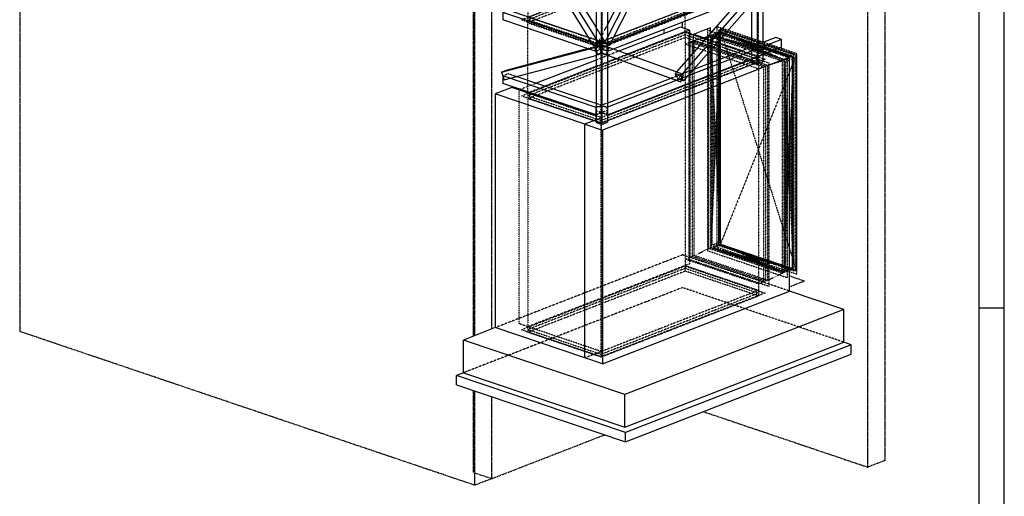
# Model space of a CAD drawing. Header units: millimetres. Extents: x -11738 to 23883, y -17414 to 12286.
# Tile 23 of 27: x 13451 to 23262, y -4439 to 311. Entities that reach past the tile are written whole.
import ezdxf

# ---------------------------------------------------------------- set-up
doc = ezdxf.new("R2010")
doc.units = ezdxf.units.MM
for name, pattern in [('DXK_LINE_DOT1', [1.8814, 0.9407, -0.9407]), ('DXK_LINE_DOT2', [3.9198, 1.9599, -1.9599]), ('DXK_LINE_DOT4', [0.9408, 0.4704, -0.4704])]:
    doc.linetypes.add(name, pattern=pattern)

# ---------------------------------------------------------------- blocks, each defined once
blk = doc.blocks.new('Unknown-7906501-15078')
at = {"color": 7, "linetype": 'Continuous'}
for p, q in [((23261.9, -17414), (23261.9, 12286)), ((23011.9, -17164), (23011.9, 12036)), ((23261.9, -2564), (23011.9, -2564))]:
    blk.add_line(p, q, dxfattribs=at)
blk = doc.blocks.new('Part-7906501-16320 - 15113')
at = {"color": 5, "linetype": 'Continuous'}
for p, q in [((21042.2, 746.1), (19306.5, 71.5)), ((20983.7, 765.9), (20854.7, 715.7)), ((21042.2, 746.1), (20983.7, 765.9)), ((21042.2, 671.6), (21042.2, 746.1)), ((19306.5, -3), (21042.2, 671.6)), ((20705.6, 657.8), (19369.4, 138.5)), ((19306.5, 71.5), (19306.5, -3))]:
    blk.add_line(p, q, dxfattribs=at)
at = {"color": 8, "linetype": 'DXK_LINE_DOT2'}
for p, q in [((20854.7, 715.7), (20705.6, 657.8)), ((19369.4, 138.5), (19248, 91.3)), ((19248, 16.7), (19248, 91.3)), ((19248, 91.3), (19306.5, 71.5)), ((19306.5, -3), (19248, 16.7)), ((19303.6, 68.8), (19251, 86.6)), ((19251, 86.6), (19251, 19.5)), ((19303.6, 39.9), (19251, 19.5)), ((19251, 19.5), (19303.6, 1.7)), ((19303.6, 1.7), (19303.6, 68.8))]:
    blk.add_line(p, q, dxfattribs=at)
blk = doc.blocks.new('Part-7906501-16321 - 15113')
at = {"color": 5, "linetype": 'Continuous'}
for p, q in [((18319.2, 405.2), (18264.7, 384)), ((19121, 134.2), (18319.2, 405.2)), ((19193.5, 70.1), (18264.7, 384)), ((18264.7, 384), (18264.7, 309.5)), ((19193.5, -4.5), (18264.7, 309.5)), ((19193.5, -4.5), (19193.5, 70.1))]:
    blk.add_line(p, q, dxfattribs=at)
at = {"color": 8, "linetype": 'DXK_LINE_DOT2'}
for p, q in [((19248, 91.3), (19121, 134.2)), ((19248, 91.3), (19193.5, 70.1)), ((19248, 16.7), (19193.5, -4.5)), ((19196.2, 67.4), (19245.3, 86.5)), ((19196.2, 0.3), (19196.2, 67.4)), ((19245.3, 19.4), (19196.2, 36)), ((19245.3, 19.4), (19196.2, 0.3)), ((19245.3, 86.5), (19245.3, 19.4)), ((19248, 16.7), (19248, 91.3))]:
    blk.add_line(p, q, dxfattribs=at)
blk = doc.blocks.new('Part-7906501-16576 - 15113')
at = {"color": 5, "linetype": 'Continuous'}
for p, q in [((21042.2, 112.4), (19306.5, -562.2)), ((20983.7, 132.1), (20854.7, 82)), ((21042.2, 112.4), (20983.7, 132.1)), ((21042.2, 37.8), (21042.2, 112.4)), ((19306.5, -636.8), (21042.2, 37.8)), ((20741.6, 38), (20166.9, -185.4)), ((19939.8, -273.6), (19306.5, -519.7)), ((19306.5, -562.2), (19306.5, -636.8))]:
    blk.add_line(p, q, dxfattribs=at)
at = {"color": 8, "linetype": 'DXK_LINE_DOT2'}
for p, q in [((20854.7, 82), (20741.6, 38)), ((20166.9, -185.4), (19939.8, -273.6)), ((19306.5, -519.7), (19248, -542.5)), ((19248, -617), (19248, -542.5)), ((19248, -542.5), (19306.5, -562.2)), ((19303.6, -565), (19251, -547.2)), ((19251, -547.2), (19251, -614.3)), ((19303.6, -632.1), (19303.6, -565)), ((19306.5, -636.8), (19248, -617)), ((19303.6, -593.8), (19251, -614.3)), ((19251, -614.3), (19303.6, -632.1))]:
    blk.add_line(p, q, dxfattribs=at)
blk = doc.blocks.new('Part-7906501-16332 - 15113')
at = {"color": 5, "linetype": 'Continuous'}
for p, q in [((19248, 5562.2), (19193.5, 5541)), ((19193.5, 5541), (19252, 5521.2)), ((19199.1, 5541), (19248.2, 5560.1)), ((19251.8, 5523.2), (19199.1, 5541)), ((19248, 5562.2), (19306.5, 5542.4)), ((19248.2, 5560.1), (19300.9, 5542.3)), ((19300.9, 5542.3), (19251.8, 5523.2)), ((19306.5, 5542.4), (19252, 5521.2)), ((19252, 5521.2), (19252, -732.6)), ((19306.5, 5542.4), (19306.5, -711.4)), ((19193.5, 5455.6), (19193.5, 3099.1)), ((19193.5, 3013.8), (19193.5, -712.8)), ((19193.5, -712.8), (19252, -732.6)), ((19252, -732.6), (19306.5, -711.4))]:
    blk.add_line(p, q, dxfattribs=at)
at = {"color": 8, "linetype": 'DXK_LINE_DOT2'}
for p, q in [((19193.5, 5541), (19193.5, 5455.6)), ((19248.2, 5560.1), (19248.2, 5524.4)), ((19193.5, 3099.1), (19193.5, 3013.8))]:
    blk.add_line(p, q, dxfattribs=at)
blk = doc.blocks.new('Part-7906501-16333 - 15113')
at = {"color": 5, "linetype": 'Continuous'}
for p, q in [((20796.2, 6163.9), (20741.6, 6142.7)), ((20741.6, 6142.7), (20800.1, 6122.9)), ((20747.3, 6142.8), (20796.4, 6161.8)), ((20799.9, 6125), (20747.3, 6142.8)), ((20796.2, 6163.9), (20854.7, 6144.1)), ((20796.4, 6161.8), (20849, 6144)), ((20849, 6144), (20799.9, 6125)), ((20854.7, 6144.1), (20800.1, 6122.9)), ((20800.1, 6122.9), (20800.1, -130.9)), ((20854.7, 6144.1), (20854.7, -109.7)), ((20741.6, 5875.8), (20741.6, 3808.1)), ((20741.6, 3583.7), (20741.6, 3113.7)), ((20741.6, 2846.7), (20741.6, 779.1)), ((20741.6, 468.4), (20741.6, 38)), ((20741.6, -79), (20741.6, -111.1)), ((20741.6, -111.1), (20800.1, -130.9)), ((20800.1, -130.9), (20854.7, -109.7))]:
    blk.add_line(p, q, dxfattribs=at)
at = {"color": 8, "linetype": 'DXK_LINE_DOT2'}
for p, q in [((20741.6, 6142.7), (20741.6, 5875.8)), ((20796.4, 6161.8), (20796.4, 6126.2)), ((20741.6, 3808.1), (20741.6, 3583.7)), ((20741.6, 3113.7), (20741.6, 2846.7)), ((20741.6, 779.1), (20741.6, 468.4)), ((20741.6, 38), (20741.6, -79))]:
    blk.add_line(p, q, dxfattribs=at)
blk = doc.blocks.new('Part-7906501-48980 - 15113')
at = {"color": 4, "linetype": 'DXK_LINE_DOT4'}
for p, q in [((13450.7, 8154.8), (13450.7, -2796.3)), ((17985, -2837.6), (17985, 3094.6)), ((18155.5, -2771.3), (18155.5, 3083.2)), ((17985, -4328.8), (13450.7, -2796.3)), ((17985, -4328.8), (17985, -3388.3)), ((18155.5, -4262.5), (18155.5, -3445.9)), ((18155.5, -4262.5), (17985, -4328.8))]:
    blk.add_line(p, q, dxfattribs=at)
blk = doc.blocks.new('Part-7906501-48981 - 15113')
at = {"color": 4, "linetype": 'DXK_LINE_DOT4'}
for p, q in [((17972.7, -2842.4), (17972.7, 3095.4)), ((20054.9, 230), (20054.9, 287.8)), ((17972.7, -4200.7), (17972.7, -3384.1)), ((18155.5, -4262.5), (19279.3, -3825.7)), ((17972.7, -4200.7), (18155.5, -4262.5))]:
    blk.add_line(p, q, dxfattribs=at)
blk = doc.blocks.new('Part-7906501-16577 - 15113')
at = {"color": 8, "linetype": 'DXK_LINE_DOT2'}
for p, q in [((18319.2, -228.6), (18264.7, -249.8)), ((18399, -255.5), (18319.2, -228.6)), ((19248, -542.5), (19193.5, -524)), ((19248, -542.5), (19193.5, -563.7)), ((19196.2, -566.3), (19245.3, -547.3)), ((19196.2, -633.4), (19196.2, -566.3)), ((19245.3, -547.3), (19245.3, -614.4)), ((19248, -617), (19248, -542.5)), ((19248, -617), (19193.5, -638.2)), ((19245.3, -614.4), (19196.2, -597.8)), ((19245.3, -614.4), (19196.2, -633.4))]:
    blk.add_line(p, q, dxfattribs=at)
at = {"color": 5, "linetype": 'Continuous'}
for p, q in [((19193.5, -563.7), (18264.7, -249.8)), ((18264.7, -249.8), (18264.7, -324.3)), ((19193.5, -524), (18399, -255.5)), ((19193.5, -638.2), (18264.7, -324.3)), ((19193.5, -638.2), (19193.5, -563.7))]:
    blk.add_line(p, q, dxfattribs=at)
blk = doc.blocks.new('Part-7906501-101133 - 15113')
at = {"color": 5, "linetype": 'Continuous'}
for p, q in [((21122.7, -64), (19257.4, -788.9)), ((20741.6, -84.5), (19306.5, -642.3)), ((20947.2, -4.6), (20854.7, -40.6)), ((21122.7, -64), (20947.2, -4.6)), ((21122.7, -2394), (21122.7, -64)), ((19193.5, -686.2), (19081.9, -729.6)), ((19081.9, -3059.6), (19081.9, -729.6)), ((19081.9, -729.6), (19257.4, -788.9)), ((19257.4, -788.9), (19257.4, -3118.9)), ((19257.4, -3118.9), (21122.7, -2394)), ((19257.4, -3118.9), (19081.9, -3059.6))]:
    blk.add_line(p, q, dxfattribs=at)
at = {"color": 8, "linetype": 'DXK_LINE_DOT2'}
for p, q in [((20854.7, -40.6), (20741.6, -84.5)), ((19306.5, -642.3), (19193.5, -686.2))]:
    blk.add_line(p, q, dxfattribs=at)
blk = doc.blocks.new('Part-7906501-101135 - 15113')
at = {"color": 5, "linetype": 'Continuous'}
for p, q in [((20036, 236.4), (19422.1, -2.2)), ((20123.7, 206.8), (19507.3, -32.8)), ((20123.7, 206.8), (20036, 236.4)), ((20123.7, 206.8), (20123.7, -63.1)), ((19193.5, -91), (18597.6, -322.6)), ((19308.6, -46.3), (19306.5, -47.1)), ((19393.8, -77), (19306.5, -110.9)), ((19193.5, -154.8), (18685.3, -352.3)), ((18440.4, -383.7), (18426.5, -389.1)), ((18426.5, -389.1), (18514.2, -418.8)), ((20123.7, -319.2), (20123.7, -324.7)), ((18528.2, -413.4), (18514.2, -418.8))]:
    blk.add_line(p, q, dxfattribs=at)
at = {"color": 8, "linetype": 'DXK_LINE_DOT2'}
for p, q in [((19306.5, -47.1), (19193.5, -91)), ((19422.1, -2.2), (19308.6, -46.3)), ((19507.3, -32.8), (19393.8, -77)), ((20123.7, -63.1), (20123.7, -319.2)), ((19306.5, -110.9), (19193.5, -154.8)), ((18426.5, -2719.2), (18426.5, -389.1)), ((18597.6, -322.6), (18440.4, -383.7)), ((18685.3, -352.3), (18528.2, -413.4)), ((20123.7, -324.7), (20123.7, -2123.3)), ((18514.2, -418.8), (18514.2, -2748.8)), ((20123.7, -2123.3), (18514.2, -2748.8)), ((18514.2, -2748.8), (18426.5, -2719.2))]:
    blk.add_line(p, q, dxfattribs=at)
blk = doc.blocks.new('Part-7906501-16644 - 15113')
at = {"color": 8, "linetype": 'DXK_LINE_DOT2'}
for p, q in [((20721, 3055.4), (20678.8, 2972.2)), ((20779.5, 3035.6), (20721, 3055.4)), ((20010.7, 1653.6), (19958.8, 1551.2)), ((19306.5, 263.9), (19227.4, 107.6)), ((19227.4, 107.6), (19285.9, 87.8)), ((19268.7, 75), (19227.4, 107.6)), ((19269.6, 75.6), (19232.4, 105)), ((19232.4, 105), (19285, 87.2)), ((19268.7, 75), (19327.2, 55.2)), ((19269.6, 75.6), (19276.8, 90)), ((19322.2, 57.8), (19269.6, 75.6)), ((19285, 87.2), (19322.2, 57.8))]:
    blk.add_line(p, q, dxfattribs=at)
at = {"color": 5, "linetype": 'Continuous'}
for p, q in [((19285.9, 87.8), (20779.5, 3035.6)), ((19327.2, 55.2), (20820.8, 3003)), ((20678.8, 2972.2), (20010.7, 1653.6)), ((20820.8, 3003), (20779.5, 3035.6)), ((19958.8, 1551.2), (19306.5, 263.9)), ((19327.2, 55.2), (19285.9, 87.8))]:
    blk.add_line(p, q, dxfattribs=at)
blk = doc.blocks.new('Part-7906501-100702 - 15113')
at = {"color": 4, "linetype": 'DXK_LINE_DOT4'}
for p, q in [((22072.1, 6868.9), (22072.1, -4082.2)), ((21901.6, -4148.4), (21901.6, 6802.7)), ((19872.1, 172.7), (19872.1, 216.8)), ((20164.6, 166.7), (20335.1, 232.9)), ((20335.1, 177.4), (20335.1, 232.9)), ((20164.6, 166.7), (20288.8, 124.7)), ((20164.6, -16.6), (20164.6, 166.7)), ((20335.1, -120), (20335.1, 6)), ((20404.9, 85.4), (20650.2, 2.5)), ((20335.1, -242.5), (20335.1, -237)), ((20164.6, -308.8), (20164.6, -303.3)), ((21122.7, -2242.1), (21271.2, -2292.3)), ((21122.7, -2350.1), (21271.2, -2292.3)), ((20262, -3594.3), (21901.6, -4148.4)), ((22072.1, -4082.2), (21901.6, -4148.4))]:
    blk.add_line(p, q, dxfattribs=at)
blk = doc.blocks.new('Part-7906501-101134 - 15113')
at = {"color": 5, "linetype": 'Continuous'}
for p, q in [((18353.3, -364.4), (18189.6, -428)), ((19193.5, -648.4), (18353.3, -364.4)), ((19081.9, -729.6), (18189.6, -428)), ((18189.6, -428), (18189.6, -2758.1)), ((19193.5, -686.2), (19081.9, -729.6)), ((19081.9, -3059.6), (19081.9, -729.6)), ((19081.9, -3059.6), (18189.6, -2758.1))]:
    blk.add_line(p, q, dxfattribs=at)
at = {"color": 8, "linetype": 'DXK_LINE_DOT2'}
for p, q in [((19245.6, -666), (19193.5, -648.4)), ((19245.6, -2996), (19245.6, -666)), ((19245.6, -2996), (19081.9, -3059.6))]:
    blk.add_line(p, q, dxfattribs=at)
blk = doc.blocks.new('Part-7906501-178728 - 15113')
at = {"color": 8, "linetype": 'DXK_LINE_DOT2'}
for p, q in [((19234.9, -21), (19261.1, 54.5)), ((19262.8, 49.8), (19239.2, -18.3)), ((19261.1, 54.5), (19319.7, 34.8)), ((19315.1, 30.9), (19262.8, 49.8)), ((19315.4, 32), (19262.8, 49.8)), ((19291.8, -36.1), (19315.4, 32)), ((19306.5, -46.8), (19234.9, -21)), ((19293.4, -40.8), (19234.9, -21)), ((19239.2, -18.3), (19291.8, -36.1)), ((19981.7, -290), (19938, -274.3)), ((20040.2, -309.8), (19981.7, -290))]:
    blk.add_line(p, q, dxfattribs=at)
at = {"color": 5, "linetype": 'Continuous'}
for p, q in [((19319.7, 34.8), (19293.4, -40.8)), ((20066.4, -234.2), (19319.7, 34.8)), ((19293.4, -40.8), (20040.2, -309.8)), ((19938, -274.3), (19306.5, -46.8)), ((20040.2, -309.8), (20066.4, -234.2))]:
    blk.add_line(p, q, dxfattribs=at)
blk = doc.blocks.new('ReferenceModel-7906501-110390 - 15113')
at = {"color": 4, "linetype": 'DXK_LINE_DOT1'}
for p, q in [((18450.6, -447.6), (20080.6, 186)), ((18514.2, -446.8), (20082.8, 162.9)), ((20080.6, 186), (20877.8, -83.5)), ((20082.8, 162.9), (20814.2, -84.3)), ((20082.8, 162.9), (20082.8, 134.9)), ((20082.8, 134.9), (20814.2, -112.2)), ((20082.8, 134.9), (20082.8, -2139.2)), ((20814.2, -84.3), (19245.6, -693.9)), ((20877.8, -83.5), (19247.8, -717)), ((20814.2, -84.3), (20814.2, -112.2)), ((20814.2, -112.2), (20814.2, -2386.3)), ((18450.6, -447.6), (19247.8, -717)), ((18514.2, -446.8), (19245.6, -693.9)), ((19245.6, -693.9), (19245.6, -721.9)), ((19245.6, -721.9), (19245.6, -2996)), ((18450.6, -2777.6), (20080.6, -2144.1)), ((20080.6, -2144.1), (20877.8, -2413.5)), ((20082.8, -2139.2), (20814.2, -2386.3)), ((20082.8, -2139.2), (20082.8, -2167.1)), ((20082.8, -2167.1), (18514.2, -2776.8)), ((20082.8, -2167.1), (20814.2, -2414.3)), ((20814.2, -2414.3), (19245.6, -3024)), ((20877.8, -2413.5), (19247.8, -3047)), ((20814.2, -2386.3), (20814.2, -2414.3)), ((18450.6, -2777.6), (19247.8, -3047)), ((18514.2, -2748.8), (18514.2, -2776.8)), ((18514.2, -2776.8), (19245.6, -3024)), ((19245.6, -2996), (19245.6, -3024))]:
    blk.add_line(p, q, dxfattribs=at)
blk = doc.blocks.new('ReferenceModel-7906501-110116 - 15113')
at = {"color": 4, "linetype": 'DXK_LINE_DOT1'}
for p, q in [((20430.6, 190.9), (20338.6, -1960.5)), ((20338.6, 155.1), (20430.6, -1924.7)), ((21162, -56.3), (20338.6, 155.1)), ((20350.5, 141.1), (20418.7, 167.6)), ((20350.5, -1937.3), (20350.5, 141.1)), ((21051, -83.7), (20363, 148.9)), ((20433.3, 181.3), (20365.1, 154.8)), ((20365.1, 154.8), (21067.2, -82.5)), ((20418.7, 167.6), (20418.7, -1910.7)), ((20427.9, 127.2), (20427.9, -1863.1)), ((21069.9, -92.1), (20430.6, 190.9)), ((21135.4, -56), (20433.3, 181.3)), ((21137.6, -50), (20449.6, 182.5)), ((20975.8, -50.4), (20459.8, 124)), ((21040.8, -25.2), (20524.8, 149.2)), ((20900.6, -17.1), (20556.6, 99.1)), ((20943.9, -0.3), (20599.9, 116)), ((20341.3, 93.5), (20341.3, -1896.8)), ((20825.5, 16.2), (20653.4, 74.3)), ((20847.1, 24.6), (20675.1, 82.7)), ((21067.2, -82.5), (21135.4, -56)), ((21069.9, -2207.7), (21162, -56.3)), ((21162, -2171.9), (21069.9, -92.1)), ((21150.1, -79.6), (21081.9, -106.1)), ((21150.1, -2157.9), (21150.1, -79.6)), ((20352.1, -151.1), (20352.1, -1643.8)), ((20417.1, -125.8), (20417.1, -1618.5)), ((21072.6, -2144), (21072.6, -153.7)), ((21081.9, -106.1), (21081.9, -2184.4)), ((21159.3, -2110.3), (21159.3, -120)), ((20406.3, -378.8), (20406.3, -1374)), ((21148.4, -1865.7), (21148.4, -373)), ((20362.9, -395.7), (20362.9, -1390.8)), ((21083.5, -1891), (21083.5, -398.3)), ((20373.8, -640.2), (20373.8, -1137.8)), ((20395.4, -631.8), (20395.4, -1129.4)), ((21094.3, -1638), (21094.3, -642.8)), ((21137.6, -1621.2), (21137.6, -626)), ((21126.8, -1376.6), (21126.8, -879)), ((21105.1, -1385), (21105.1, -887.4)), ((20338.6, -1960.5), (21162, -2171.9)), ((20418.7, -1910.7), (20350.5, -1937.3)), ((20365.1, -1960.8), (20433.3, -1934.3)), ((21067.2, -2198.1), (20365.1, -1960.8)), ((20430.6, -1924.7), (21069.9, -2207.7)), ((20433.3, -1934.3), (21135.4, -2171.6)), ((20449.6, -1933.1), (21137.6, -2165.7)), ((20363, -1966.8), (21051, -2199.3)), ((20459.8, -1991.7), (20975.8, -2166.1)), ((20524.8, -1966.4), (21040.8, -2140.8)), ((20556.6, -2016.5), (20900.6, -2132.8)), ((20599.9, -1999.7), (20943.9, -2116)), ((20653.4, -2041.4), (20825.5, -2099.5)), ((20675.1, -2033), (20847.1, -2091.1)), ((21081.9, -2184.4), (21150.1, -2157.9)), ((21135.4, -2171.6), (21067.2, -2198.1))]:
    blk.add_line(p, q, dxfattribs=at)
blk = doc.blocks.new('ReferenceModel-7906501-110295 - 15113')
at = {"color": 4, "linetype": 'DXK_LINE_DOT1'}
for p, q in [((20118.1, 149.3), (20915.3, -120.2)), ((20118.1, 149.3), (20118.1, -2078.2)), ((20151, 96.2), (20171.5, 104.2)), ((20171.5, 104.2), (20318.1, 147.2)), ((20318.1, 147.2), (20338.6, 155.1)), ((20151, 96.2), (20882.4, -151)), ((20151, 96.2), (20151, -2047.4)), ((21049.5, -100), (21069.9, -92.1)), ((20882.4, -151), (20902.8, -143)), ((20882.4, -151), (20882.4, -2294.6)), ((20902.8, -143), (21049.5, -100)), ((20915.3, -120.2), (20915.3, -2347.7)), ((20318.1, -1968.5), (20338.6, -1960.5)), ((20151, -2047.4), (20171.5, -2039.5)), ((20882.4, -2294.6), (20151, -2047.4)), ((20171.5, -2039.5), (20318.1, -1968.5)), ((20915.3, -2347.7), (20118.1, -2078.2)), ((20902.8, -2286.6), (21049.5, -2215.7)), ((21049.5, -2215.7), (21069.9, -2207.7)), ((20882.4, -2294.6), (20902.8, -2286.6))]:
    blk.add_line(p, q, dxfattribs=at)
blk = doc.blocks.new('Part-7906501-178727 - 15113')
at = {"color": 5, "linetype": 'Continuous'}
for p, q in [((18285.3, 1587), (18244, 1548.3)), ((19214.2, 89.5), (18285.3, 1587)), ((18360.6, 1574.9), (19193.5, 232)), ((19172.8, 50.7), (18244, 1548.3)), ((19172.8, 50.7), (19214.2, 89.5))]:
    blk.add_line(p, q, dxfattribs=at)
at = {"color": 8, "linetype": 'DXK_LINE_DOT2'}
for p, q in [((18339.9, 1608.2), (18285.3, 1587)), ((18339.9, 1608.2), (18360.6, 1574.9)), ((19193.5, 232), (19268.7, 110.7)), ((19268.7, 110.7), (19214.2, 89.5)), ((19214.8, 88.6), (19263.9, 107.7)), ((19263.9, 107.7), (19226.7, 72.8)), ((19227.3, 71.9), (19268.7, 110.7)), ((19172.8, 50.7), (19227.3, 71.9)), ((19177.6, 53.7), (19214.8, 88.6)), ((19226.7, 72.8), (19177.6, 53.7)), ((19226.7, 72.8), (19216.5, 89.2))]:
    blk.add_line(p, q, dxfattribs=at)
blk = doc.blocks.new('ReferenceModel-7906501-110393 - 15113')
at = {"color": 4, "linetype": 'DXK_LINE_DOT1'}
for p, q in [((20080.6, 940.9), (18450.6, 307.4)), ((20082.8, 917.8), (18514.2, 308.2)), ((20877.8, 671.5), (20080.6, 940.9)), ((20082.8, 162.9), (20082.8, 917.8)), ((20814.2, 670.6), (20082.8, 917.8)), ((20814.2, 670.6), (19245.6, 61)), ((19247.8, 37.9), (20877.8, 671.5)), ((20814.2, -84.3), (20814.2, 670.6)), ((19247.8, 37.9), (18450.6, 307.4)), ((18514.2, -418.8), (18514.2, 308.2)), ((19245.6, 61), (18514.2, 308.2)), ((19245.6, -693.9), (19245.6, 61))]:
    blk.add_line(p, q, dxfattribs=at)
blk = doc.blocks.new('ReferenceModel-7906501-110405 - 15113')
at = {"color": 4, "linetype": 'DXK_LINE_DOT1'}
for p, q in [((18450.6, 2637.4), (20080.6, 3270.9)), ((18514.2, 2638.2), (20082.8, 3247.8)), ((20080.6, 3270.9), (20877.8, 3001.5)), ((20082.8, 3247.8), (20814.2, 3000.7)), ((20082.8, 3247.8), (20082.8, 3219.9)), ((20082.8, 3219.9), (20814.2, 2972.7)), ((20082.8, 3219.9), (20082.8, 945.8)), ((20814.2, 3000.7), (19245.6, 2391)), ((20877.8, 3001.5), (19247.8, 2368)), ((20814.2, 3000.7), (20814.2, 2972.7)), ((20814.2, 2972.7), (20814.2, 698.6)), ((18450.6, 2637.4), (19247.8, 2368)), ((18514.2, 2638.2), (19245.6, 2391)), ((18514.2, 2638.2), (18514.2, 2610.2)), ((18514.2, 2610.2), (18514.2, 336.1)), ((19245.6, 2391), (19245.6, 2363)), ((19245.6, 2363), (19245.6, 88.9)), ((20082.8, 945.8), (20814.2, 698.6)), ((20082.8, 945.8), (20082.8, 917.8)), ((20814.2, 698.6), (20814.2, 670.6)), ((18514.2, 336.1), (18514.2, 308.2)), ((19245.6, 88.9), (19245.6, 61))]:
    blk.add_line(p, q, dxfattribs=at)
blk = doc.blocks.new('ReferenceModel-7906501-110296 - 15113')
at = {"color": 4, "linetype": 'DXK_LINE_DOT1'}
for p, q in [((20171.5, 104.2), (20902.8, -143)), ((20171.5, -2039.5), (20171.5, 104.2)), ((20318.1, 147.2), (21049.5, -100)), ((20318.1, -1968.5), (20318.1, 147.2)), ((20902.8, -143), (20902.8, -2286.6)), ((21049.5, -100), (21049.5, -2215.7)), ((20902.8, -2286.6), (20171.5, -2039.5)), ((21049.5, -2215.7), (20318.1, -1968.5))]:
    blk.add_line(p, q, dxfattribs=at)
blk = doc.blocks.new('ReferenceModel-7906501-110111 - 15113')
at = {"color": 4, "linetype": 'DXK_LINE_DOT1'}
for p, q in [((20416, -1938.4), (20416, 214.5)), ((20416, 214.5), (21176.6, -42.6)), ((20429.6, 219.8), (21190.3, -2190.2)), ((20429.6, 219.8), (21190.3, -37.3)), ((20429.6, 219.8), (20429.6, -1933.1)), ((20417, 185.6), (20430.6, 190.9)), ((20417, -1930.1), (20417, 185.6)), ((20417, 185.6), (21148.3, -61.6)), ((20430.6, 190.9), (20430.6, -1924.7)), ((20430.6, 190.9), (21162, -56.3)), ((21190.3, -37.3), (20429.6, -1933.1)), ((21148.3, -61.6), (21162, -56.3)), ((21148.3, -61.6), (21148.3, -2177.2)), ((21162, -56.3), (21162, -2171.9)), ((21176.6, -42.6), (21176.6, -2195.5)), ((21190.3, -37.3), (21190.3, -2190.2)), ((20416, -1938.4), (21176.6, -2195.5)), ((20417, -1930.1), (20430.6, -1924.7)), ((20417, -1930.1), (21148.3, -2177.2)), ((21190.3, -2190.2), (20429.6, -1933.1)), ((20430.6, -1924.7), (21162, -2171.9)), ((21148.3, -2177.2), (21162, -2171.9))]:
    blk.add_line(p, q, dxfattribs=at)
blk = doc.blocks.new('ReferenceModel-7906501-110115 - 15113')
at = {"color": 4, "linetype": 'DXK_LINE_DOT1'}
for p, q in [((20305.7, 208.2), (20305.7, -1991.4)), ((20305.7, 208.2), (21102.8, -61.2)), ((20397.7, 244), (20397.7, -1955.6)), ((20397.7, 244), (21194.9, -25.5)), ((20417, 185.6), (20338.6, 155.1)), ((20338.6, -1960.5), (20338.6, 155.1)), ((20338.6, 155.1), (21069.9, -92.1)), ((21148.3, -61.6), (21069.9, -92.1)), ((21069.9, -2207.7), (21069.9, -92.1)), ((21102.8, -2260.8), (21102.8, -61.2)), ((21194.9, -2225), (21194.9, -25.5)), ((20417, -1930.1), (20338.6, -1960.5)), ((20338.6, -1960.5), (21069.9, -2207.7)), ((20397.7, -1955.6), (21194.9, -2225)), ((20305.7, -1991.4), (21102.8, -2260.8)), ((21148.3, -2177.2), (21069.9, -2207.7))]:
    blk.add_line(p, q, dxfattribs=at)
blk = doc.blocks.new('Part-7906501-178729 - 15113')
at = {"color": 5, "linetype": 'Continuous'}
for p, q in [((20787, 605.1), (20040.2, -244.4)), ((20813.2, 549.9), (20787, 605.1)), ((20628.1, 510.6), (19995.7, -208.7)), ((20066.4, -299.6), (20813.2, 549.9)), ((20040.2, -244.4), (20066.4, -299.6))]:
    blk.add_line(p, q, dxfattribs=at)
at = {"color": 8, "linetype": 'DXK_LINE_DOT2'}
for p, q in [((20728.5, 624.8), (20628.1, 510.6)), ((20787, 605.1), (20728.5, 624.8)), ((19995.7, -208.7), (19981.7, -224.6)), ((20007.9, -279.8), (19981.7, -224.6)), ((19981.7, -224.6), (20040.2, -244.4)), ((20038.6, -246.2), (19985.9, -228.4)), ((19985.9, -228.4), (20009.5, -278)), ((20066.4, -299.6), (20007.9, -279.8)), ((20009.5, -278), (20037.8, -245.9)), ((20009.5, -278), (20062.2, -295.8)), ((20062.2, -295.8), (20038.6, -246.2))]:
    blk.add_line(p, q, dxfattribs=at)
blk = doc.blocks.new('ReferenceModel-7906501-110391 - 15113')
at = {"color": 4, "linetype": 'DXK_LINE_DOT1'}
for p, q in [((20082.8, 69.7), (20130.6, 88.3)), ((20082.8, 69.7), (20814.2, -177.5)), ((20130.6, 88.3), (20151, 96.2)), ((20814.2, -177.5), (20861.9, -158.9)), ((20861.9, -158.9), (20882.4, -151)), ((20082.8, -2073.9), (20130.6, -2055.4)), ((20130.6, -2055.4), (20151, -2047.4)), ((20082.8, -2073.9), (20814.2, -2321.1)), ((20814.2, -2321.1), (20861.9, -2302.5)), ((20861.9, -2302.5), (20882.4, -2294.6))]:
    blk.add_line(p, q, dxfattribs=at)
blk = doc.blocks.new('ReferenceModel-7906501-110392 - 15113')
at = {"color": 4, "linetype": 'DXK_LINE_DOT1'}
for p, q in [((18514.2, -474.7), (20082.8, 134.9)), ((20130.6, -2055.4), (20130.6, 88.3)), ((20130.6, 88.3), (20861.9, -158.9)), ((20814.2, -112.2), (19245.6, -721.9)), ((20861.9, -158.9), (20861.9, -2302.5)), ((19245.6, -721.9), (18514.2, -474.7)), ((20861.9, -2302.5), (20130.6, -2055.4)), ((20814.2, -2386.3), (19245.6, -2996)), ((19245.6, -2996), (18514.2, -2748.8))]:
    blk.add_line(p, q, dxfattribs=at)
blk = doc.blocks.new('ReferenceModel-7906501-110394 - 15113')
at = {"color": 4, "linetype": 'DXK_LINE_DOT1'}
for p, q in [((20082.8, 889.9), (18514.2, 280.2)), ((20814.2, 642.7), (20082.8, 889.9)), ((19245.6, 33), (20814.2, 642.7)), ((18514.2, 280.2), (19245.6, 33)), ((20082.8, 190.9), (19507.3, -32.8)), ((20814.2, -56.3), (20082.8, 190.9)), ((19393.8, -77), (19306.5, -110.9)), ((19306.5, -642.3), (20741.6, -84.5)), ((19193.5, -154.8), (18685.3, -352.3)), ((18528.2, -413.4), (18514.2, -418.8)), ((18514.2, -418.8), (19193.5, -648.4)), ((19245.6, -666), (19245.6, -666))]:
    blk.add_line(p, q, dxfattribs=at)
blk = doc.blocks.new('ReferenceModel-7906501-110395 - 15113')
at = {"color": 4, "linetype": 'DXK_LINE_DOT1'}
for p, q in [((20082.8, -2195.1), (18514.2, -2804.7)), ((20082.8, -2167.1), (20082.8, -2195.1)), ((20814.2, -2442.3), (20082.8, -2195.1)), ((20814.2, -2442.3), (19245.6, -3051.9)), ((20814.2, -2414.3), (20814.2, -2442.3)), ((18514.2, -2776.8), (18514.2, -2804.7)), ((19245.6, -3051.9), (18514.2, -2804.7)), ((19245.6, -3024), (19245.6, -3051.9))]:
    blk.add_line(p, q, dxfattribs=at)
blk = doc.blocks.new('ReferenceModel-7906501-110407 - 15113')
at = {"color": 4, "linetype": 'DXK_LINE_DOT1'}
for p, q in [((18514.2, 2610.2), (20082.8, 3219.9)), ((20130.6, 1029.6), (20130.6, 3173.2)), ((20130.6, 3173.2), (20861.9, 2926)), ((20814.2, 2972.7), (19245.6, 2363)), ((20861.9, 2926), (20861.9, 782.4)), ((19245.6, 2363), (18514.2, 2610.2)), ((20861.9, 782.4), (20130.6, 1029.6)), ((18514.2, 336.1), (20082.8, 945.8)), ((20814.2, 698.6), (19245.6, 88.9)), ((19245.6, 88.9), (18514.2, 336.1))]:
    blk.add_line(p, q, dxfattribs=at)
blk = doc.blocks.new('Part-7906501-139348 - 15113')
at = {"color": 8, "linetype": 'DXK_LINE_DOT2'}
for p, q in [((20054.9, -2033.1), (18189.6, -2758.1)), ((21122.7, -2394), (20054.9, -2033.1))]:
    blk.add_line(p, q, dxfattribs=at)
at = {"color": 5, "linetype": 'Continuous'}
for p, q in [((21663.9, -2576.9), (21122.7, -2394)), ((21663.9, -2576.9), (19481.5, -3425.1)), ((21663.9, -2903.1), (21663.9, -2576.9)), ((18189.6, -2758.1), (17872.5, -2881.3)), ((17872.5, -3207.5), (17872.5, -2881.3)), ((19481.5, -3425.1), (17872.5, -2881.3)), ((19481.5, -3751.3), (21663.9, -2903.1)), ((17872.5, -3207.5), (19481.5, -3751.3)), ((19481.5, -3751.3), (19481.5, -3425.1))]:
    blk.add_line(p, q, dxfattribs=at)
blk = doc.blocks.new('Part-7906501-139349 - 15113')
at = {"color": 8, "linetype": 'DXK_LINE_DOT2'}
for p, q in [((20054.9, -2359.3), (17872.5, -3207.5)), ((21663.9, -2903.1), (20054.9, -2359.3))]:
    blk.add_line(p, q, dxfattribs=at)
at = {"color": 5, "linetype": 'Continuous'}
for p, q in [((21737, -2927.8), (19486.4, -3802.5)), ((21737, -2927.8), (21663.9, -2903.1)), ((21737, -3021), (21737, -2927.8)), ((19486.4, -3895.7), (21737, -3021)), ((17872.5, -3207.5), (17804.3, -3234)), ((17804.3, -3327.2), (17804.3, -3234)), ((19486.4, -3802.5), (17804.3, -3234)), ((17804.3, -3327.2), (19486.4, -3895.7)), ((19486.4, -3895.7), (19486.4, -3802.5))]:
    blk.add_line(p, q, dxfattribs=at)
blk = doc.blocks.new('Part-7906501-178725 - 15113')
at = {"color": 5, "linetype": 'Continuous'}
for p, q in [((18252.2, -211.8), (19181, 33.5)), ((19113.7, 22.5), (18306.7, -190.6)), ((19206, -42.4), (19181, 33.5)), ((18277.2, -287.7), (19206, -42.4)), ((18306.7, -190.6), (18252.2, -211.8)), ((18252.2, -211.8), (18277.2, -287.7))]:
    blk.add_line(p, q, dxfattribs=at)
at = {"color": 8, "linetype": 'DXK_LINE_DOT2'}
for p, q in [((19235.5, 54.7), (19113.7, 22.5)), ((19181, 33.5), (19235.5, 54.7)), ((19234.1, 49.8), (19185, 30.7)), ((19185, 30.7), (19207.5, -37.5)), ((19256.6, -18.5), (19234.1, 49.8)), ((19235.5, 54.7), (19260.5, -21.2)), ((19256.6, -18.5), (19205.6, -31.9)), ((19260.5, -21.2), (19206, -42.4)), ((19207.5, -37.5), (19256.6, -18.5))]:
    blk.add_line(p, q, dxfattribs=at)

msp = doc.modelspace()

# ---------------------------------------------------------------- block references
for name in ['Unknown-7906501-15078', 'Part-7906501-48980 - 15113', 'Part-7906501-100702 - 15113', 'Part-7906501-48981 - 15113', 'Part-7906501-16333 - 15113', 'Part-7906501-16332 - 15113', 'ReferenceModel-7906501-110405 - 15113', 'ReferenceModel-7906501-110407 - 15113', 'Part-7906501-16644 - 15113', 'Part-7906501-178727 - 15113', 'ReferenceModel-7906501-110393 - 15113', 'ReferenceModel-7906501-110394 - 15113', 'Part-7906501-16320 - 15113', 'Part-7906501-178729 - 15113', 'Part-7906501-16321 - 15113', 'Part-7906501-101135 - 15113', 'ReferenceModel-7906501-110115 - 15113', 'ReferenceModel-7906501-110111 - 15113', 'ReferenceModel-7906501-110390 - 15113', 'ReferenceModel-7906501-110392 - 15113', 'Part-7906501-16576 - 15113', 'ReferenceModel-7906501-110295 - 15113', 'ReferenceModel-7906501-110296 - 15113', 'ReferenceModel-7906501-110116 - 15113', 'Part-7906501-178725 - 15113', 'Part-7906501-178728 - 15113', 'ReferenceModel-7906501-110391 - 15113', 'Part-7906501-101133 - 15113', 'Part-7906501-16577 - 15113', 'Part-7906501-101134 - 15113', 'Part-7906501-139348 - 15113', 'ReferenceModel-7906501-110395 - 15113', 'Part-7906501-139349 - 15113']:
    msp.add_blockref(name, (0, 0))

doc.saveas('drawing.dxf')
